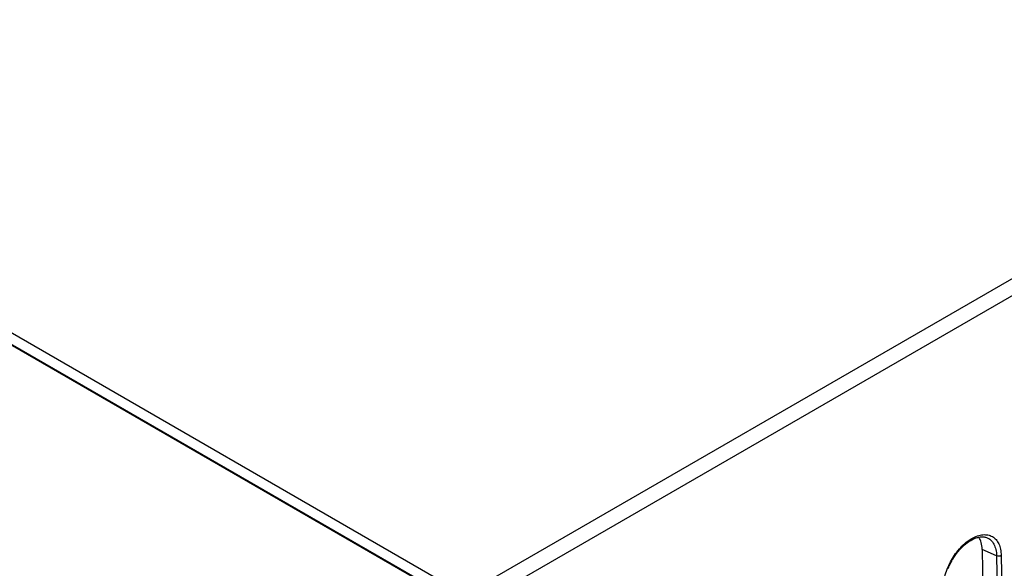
# Model space of a CAD drawing. Header units: inches. Extents: x 0 to 117, y 0 to 83.
# Tile 74 of 83: x 101.86 to 107.38, y 28.09 to 31.17. Entities that reach past the tile are written whole.
import ezdxf

# ---------------------------------------------------------------- set-up
doc = ezdxf.new("R2010")
doc.units = ezdxf.units.IN
doc.header["$LTSCALE"] = 6.431102
doc.header["$MEASUREMENT"] = 0
doc.layers.get('0').update_dxf_attribs({"linetype": 'CONTINUOUS'})
doc.layers.add('02___PRT_ALL_AXES', color=7, linetype='CONTINUOUS')

msp = doc.modelspace()

# ---------------------------------------------------------------- linework, layer by layer
at = {"color": 7, "linetype": 'CONTINUOUS'}
for p, q in [((104.3516, 27.9444), (91.4842, 35.3733)), ((95.3642, 33.0664), (104.3243, 27.8934)), ((95.3708, 33.0665), (104.3309, 27.8935)), ((104.3516, 27.9444), (110.0609, 31.2406)), ((104.3932, 27.8729), (110.1026, 31.1692)), ((107.279, 28.264), (107.279, 28.264)), ((107.3351, 28.1617), (107.3493, 27.214)), ((107.361, 28.1629), (107.3752, 27.2153))]:
    msp.add_line(p, q, dxfattribs=at)
msp.add_lwpolyline([(107.0641, 28.0912), (107.067, 28.0981), (107.07, 28.1049), (107.0731, 28.1117), (107.0764, 28.1185), (107.0798, 28.1252), (107.0834, 28.1318), (107.0871, 28.1384), (107.091, 28.1449), (107.0949, 28.1513), (107.099, 28.1576), (107.1032, 28.1637), (107.1075, 28.1698), (107.1119, 28.1757), (107.1164, 28.1816), (107.121, 28.1872), (107.1257, 28.1928), (107.1304, 28.1981), (107.1353, 28.2033), (107.1401, 28.2084), (107.1451, 28.2133), (107.15, 28.2179), (107.1551, 28.2224), (107.1601, 28.2268), (107.1652, 28.2309), (107.1702, 28.2348), (107.1753, 28.2385), (107.1804, 28.242), (107.1855, 28.2453), (107.1906, 28.2484), (107.1957, 28.2512), (107.2007, 28.2539), (107.2057, 28.2563), (107.2107, 28.2585), (107.2157, 28.2605), (107.2206, 28.2623), (107.2255, 28.2639), (107.2303, 28.2652), (107.235, 28.2663), (107.2397, 28.2671), (107.2443, 28.2678), (107.2488, 28.2682), (107.2532, 28.2683), (107.2575, 28.2683), (107.2618, 28.268), (107.2659, 28.2675), (107.27, 28.2667), (107.274, 28.2657), (107.2778, 28.2645), (107.279, 28.264)], dxfattribs=at)
for points, knots in [([(107.0362, 27.9754), (107.0358, 28.0022), (107.045, 28.0587), (107.0789, 28.1382), (107.1293, 28.2082), (107.1817, 28.2527), (107.226, 28.2737), (107.257, 28.281), (107.2862, 28.2801), (107.3123, 28.2706), (107.3336, 28.2527), (107.3492, 28.2278), (107.3587, 28.1971), (107.3608, 28.1747), (107.361, 28.1629)], [0, 0, 0, 0, 0.1383, 0.290852, 0.44306, 0.580434, 0.640625, 0.694664, 0.743506, 0.789387, 0.835419, 0.884661, 0.93924, 1, 1, 1, 1]), ([(107.279, 28.264), (107.2875, 28.2608), (107.3038, 28.2508), (107.3217, 28.227), (107.3325, 28.1963), (107.3349, 28.1737), (107.3351, 28.1617)], [0, 0, 0, 0, 0.219672, 0.451122, 0.709067, 1, 1, 1, 1]), ([(107.361, 28.1629), (107.3573, 28.1607), (107.3483, 28.1587), (107.3392, 28.1599), (107.3351, 28.1617)], [0, 0, 0, 0, 0.493056, 1, 1, 1, 1])]:
    msp.add_open_spline(points, degree=3, knots=knots, dxfattribs=at)
at = {"layer": '02___PRT_ALL_AXES', "color": 7, "linetype": 'CONTINUOUS'}
for p, q in [((107.3351, 28.1617), (107.2543, 28.1975)), ((107.2543, 28.1975), (107.2685, 27.2499))]:
    msp.add_line(p, q, dxfattribs=at)
msp.add_ellipse((107.1151, 28.1172), major_axis=(0.0958, 0.172), ratio=0.587338, start_param=-0.794448, end_param=-0.285328, dxfattribs=at)

doc.saveas('drawing.dxf')
